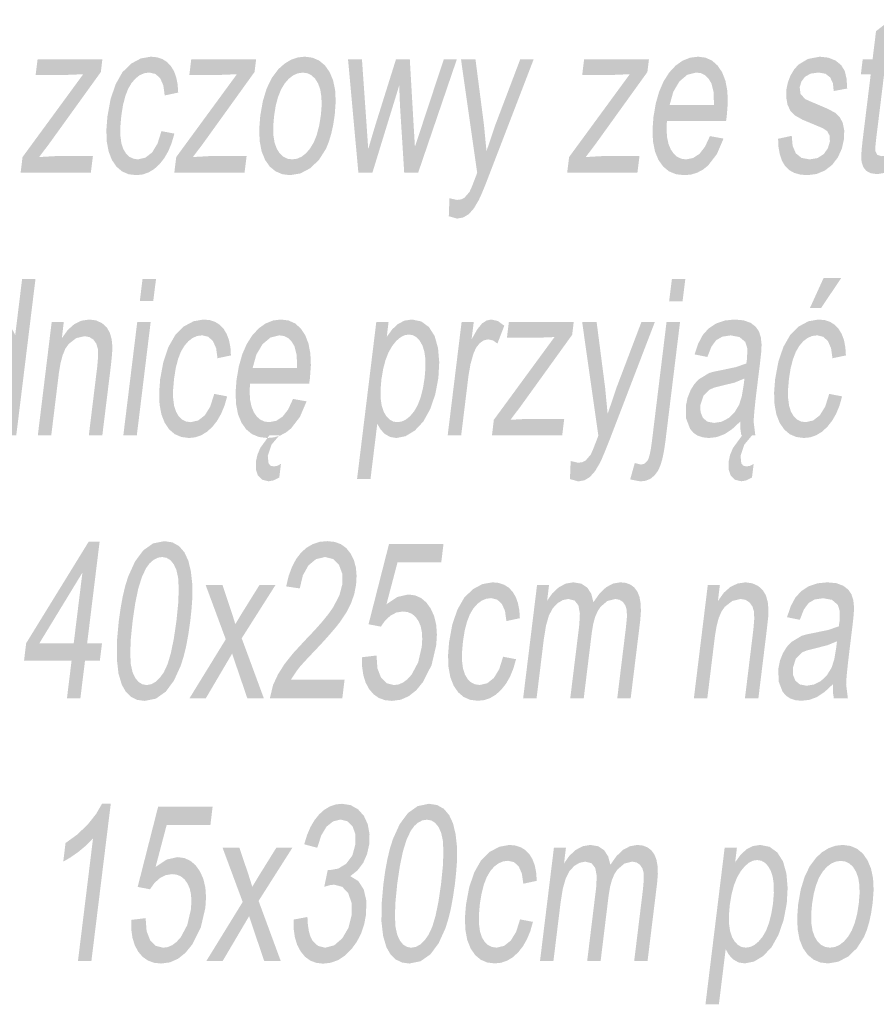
# Model space of a CAD drawing. Header units: millimetres. Extents: x 116 to 15750, y -6945 to 9999.
# Tile 83 of 150: x 7087 to 7226, y -1636 to -1476. Entities that reach past the tile are written whole.
import ezdxf

# ---------------------------------------------------------------- set-up
doc = ezdxf.new("R2010")
doc.units = ezdxf.units.MM
doc.layers.get('0').update_dxf_attribs({"color": 252})

msp = doc.modelspace()

# ---------------------------------------------------------------- hatches: boundary and pattern name
h = msp.add_hatch(color=7)
h.dxf.hatch_style = 2
h.paths.add_polyline_path([(7227.56, -1497.73), (7227.54, -1500.48), (7225.85, -1500.76), (7224.81, -1500.62), (7224.07, -1500.22), (7223.59, -1499.6), (7223.33, -1498.81), (7223.28, -1498.25), (7223.29, -1497.45), (7223.37, -1496.41), (7223.51, -1495.13), (7224.81, -1484.54), (7223.21, -1484.54), (7223.51, -1482.11), (7225.11, -1482.11), (7225.67, -1477.55), (7228.07, -1475.68), (7227.28, -1482.11), (7229.48, -1482.11), (7229.18, -1484.54), (7226.98, -1484.54), (7225.66, -1495.3), (7225.55, -1496.4), (7225.56, -1497.02), (7225.86, -1497.63), (7226.58, -1497.85)])
h = msp.add_hatch(color=7)
h.dxf.hatch_style = 2
h.paths.add_polyline_path([(7086.8, -1500.52), (7087.11, -1497.99), (7096.96, -1484.54), (7094.49, -1484.64), (7089.24, -1484.64), (7089.55, -1482.11), (7100.07, -1482.11), (7099.82, -1484.18), (7091.41, -1495.86), (7089.8, -1497.99), (7092.58, -1497.83), (7098.53, -1497.83), (7098.2, -1500.52)])
h = msp.add_hatch(color=7)
h.dxf.hatch_style = 2
h.paths.add_polyline_path([(7109.66, -1493.78), (7111.76, -1494.18), (7111.33, -1495.68), (7110.79, -1497), (7110.13, -1498.16), (7109.35, -1499.14), (7108.49, -1499.93), (7107.57, -1500.49), (7106.6, -1500.82), (7105.57, -1500.93), (7104.33, -1500.78), (7103.26, -1500.32), (7102.36, -1499.55), (7101.62, -1498.47), (7101.09, -1497.1), (7100.78, -1495.46), (7100.72, -1493.56), (7100.89, -1491.39), (7101.4, -1488.59), (7102.22, -1486.17), (7103.33, -1484.21), (7104.73, -1482.82), (7106.31, -1481.98), (7107.94, -1481.69), (7108.94, -1481.79), (7109.81, -1482.08), (7110.56, -1482.55), (7111.19, -1483.21), (7111.7, -1484.05), (7112.06, -1485.05), (7112.29, -1486.21), (7112.38, -1487.52), (7110.19, -1487.99), (7109.97, -1486.36), (7109.46, -1485.2), (7108.69, -1484.5), (7107.71, -1484.26), (7106.91, -1484.37), (7106.16, -1484.68), (7105.47, -1485.21), (7104.82, -1485.95), (7104.25, -1486.92), (7103.78, -1488.13), (7103.41, -1489.59), (7103.14, -1491.3), (7102.99, -1493.03), (7102.99, -1494.5), (7103.15, -1495.72), (7103.47, -1496.69), (7103.91, -1497.42), (7104.46, -1497.95), (7105.11, -1498.26), (7105.86, -1498.37), (7107.07, -1498.08), (7108.15, -1497.24), (7109.02, -1495.81)])
h = msp.add_hatch(color=7)
h.dxf.hatch_style = 2
h.paths.add_polyline_path([(7111.75, -1500.52), (7112.06, -1497.99), (7121.91, -1484.54), (7119.44, -1484.64), (7114.19, -1484.64), (7114.5, -1482.11), (7125.03, -1482.11), (7124.77, -1484.18), (7116.37, -1495.86), (7114.76, -1497.99), (7117.53, -1497.83), (7123.49, -1497.83), (7123.15, -1500.52)])
h = msp.add_hatch(color=7)
h.paths.add_polyline_path([(7125.7, -1491.31), (7126.12, -1488.92), (7126.74, -1486.87), (7127.58, -1485.14), (7128.62, -1483.74), (7129.61, -1482.85), (7130.65, -1482.21), (7131.76, -1481.82), (7132.93, -1481.69), (7134.17, -1481.85), (7135.26, -1482.32), (7136.19, -1483.09), (7136.96, -1484.18), (7137.53, -1485.54), (7137.86, -1487.14), (7137.95, -1488.98), (7137.8, -1491.06), (7137.55, -1492.74), (7137.22, -1494.23), (7136.83, -1495.53), (7136.37, -1496.65), (7135.23, -1498.45), (7133.81, -1499.81), (7132.22, -1500.65), (7130.56, -1500.93), (7129.29, -1500.78), (7128.19, -1500.31), (7127.25, -1499.54), (7126.49, -1498.46), (7125.93, -1497.08), (7125.61, -1495.43), (7125.53, -1493.51)])
h.paths.add_polyline_path([(7127.95, -1491.31), (7127.81, -1492.97), (7127.83, -1494.41), (7128.02, -1495.62), (7128.37, -1496.61), (7128.85, -1497.38), (7129.43, -1497.93), (7130.1, -1498.26), (7130.88, -1498.37), (7131.67, -1498.26), (7132.42, -1497.93), (7133.13, -1497.37), (7133.79, -1496.6), (7134.39, -1495.6), (7134.88, -1494.37), (7135.26, -1492.91), (7135.54, -1491.21), (7135.67, -1489.61), (7135.63, -1488.21), (7135.44, -1487.02), (7135.09, -1486.04), (7134.61, -1485.27), (7134.03, -1484.72), (7133.37, -1484.39), (7132.61, -1484.28), (7131.81, -1484.39), (7131.05, -1484.72), (7130.34, -1485.27), (7129.67, -1486.03), (7129.08, -1487.02), (7128.59, -1488.23), (7128.21, -1489.66)])
h = msp.add_hatch(color=7)
h.dxf.hatch_style = 2
h.paths.add_polyline_path([(7141.63, -1500.52), (7139.95, -1482.11), (7142.21, -1482.11), (7142.96, -1492.74), (7143.23, -1496.69), (7143.33, -1496.34), (7143.56, -1495.59), (7143.9, -1494.44), (7144.36, -1492.89), (7147.74, -1482.11), (7149.98, -1482.11), (7150.6, -1492.79), (7150.81, -1496.3), (7151.99, -1492.75), (7155.5, -1482.11), (7157.62, -1482.11), (7151.34, -1500.52), (7149.07, -1500.52), (7148.38, -1489.49), (7148.26, -1486.36), (7143.91, -1500.52)])
h = msp.add_hatch(color=7)
h.dxf.hatch_style = 2
h.paths.add_polyline_path([(7156.31, -1507.6), (7156.42, -1504.68), (7157.64, -1504.95), (7158.3, -1504.87), (7158.84, -1504.61), (7159.68, -1503.64), (7160.05, -1502.82), (7160.63, -1501.31), (7160.92, -1500.55), (7158.29, -1482.11), (7160.64, -1482.11), (7162.02, -1492.77), (7162.43, -1497.03), (7163.84, -1492.84), (7167.91, -1482.11), (7170.09, -1482.11), (7162.89, -1500.83), (7162.35, -1502.23), (7161.88, -1503.39), (7161.49, -1504.31), (7161.16, -1505), (7160.37, -1506.34), (7159.55, -1507.27), (7158.66, -1507.8), (7157.66, -1507.98)])
h = msp.add_hatch(color=7)
h.dxf.hatch_style = 2
h.paths.add_polyline_path([(7175.53, -1500.52), (7175.84, -1497.99), (7185.69, -1484.54), (7183.22, -1484.64), (7177.97, -1484.64), (7178.28, -1482.11), (7188.81, -1482.11), (7188.55, -1484.18), (7180.15, -1495.86), (7178.54, -1497.99), (7181.31, -1497.83), (7187.27, -1497.83), (7186.93, -1500.52)])
h = msp.add_hatch(color=7)
h.paths.add_polyline_path([(7198.71, -1494.59), (7200.91, -1494.99), (7199.84, -1497.5), (7198.4, -1499.37), (7197.54, -1500.06), (7196.61, -1500.54), (7195.6, -1500.84), (7194.52, -1500.93), (7193.2, -1500.78), (7192.06, -1500.31), (7191.11, -1499.53), (7190.34, -1498.44), (7189.78, -1497.08), (7189.46, -1495.46), (7189.38, -1493.59), (7189.54, -1491.47), (7189.91, -1489.28), (7190.47, -1487.35), (7191.19, -1485.68), (7192.1, -1484.26), (7193.14, -1483.14), (7194.26, -1482.34), (7195.47, -1481.86), (7196.77, -1481.69), (7197.98, -1481.85), (7199.04, -1482.32), (7199.93, -1483.11), (7200.68, -1484.21), (7201.22, -1485.59), (7201.53, -1487.23), (7201.61, -1489.13), (7201.44, -1491.28), (7201.33, -1492.11), (7191.72, -1492.11), (7191.66, -1493.54), (7191.75, -1494.79), (7191.98, -1495.86), (7192.35, -1496.76), (7192.84, -1497.46), (7193.41, -1497.97), (7194.09, -1498.27), (7194.85, -1498.37), (7195.99, -1498.14), (7197.01, -1497.47), (7197.91, -1496.3)])
h.paths.add_polyline_path([(7192.16, -1489.55), (7199.35, -1489.55), (7199.32, -1487.52), (7198.96, -1486.06), (7198.49, -1485.28), (7197.92, -1484.71), (7197.25, -1484.37), (7196.47, -1484.26), (7195.04, -1484.62), (7193.76, -1485.7), (7192.76, -1487.38)])
h = msp.add_hatch(color=7)
h.dxf.hatch_style = 2
h.paths.add_polyline_path([(7209.77, -1495.02), (7211.99, -1494.54), (7212.13, -1496.18), (7212.65, -1497.38), (7213.56, -1498.12), (7214.86, -1498.37), (7216.19, -1498.15), (7217.2, -1497.49), (7217.86, -1496.54), (7218.18, -1495.44), (7218.13, -1494.5), (7217.74, -1493.78), (7217.01, -1493.3), (7215.64, -1492.72), (7213.7, -1491.91), (7212.49, -1491.22), (7211.76, -1490.47), (7211.3, -1489.47), (7211.09, -1488.29), (7211.12, -1487), (7211.37, -1485.82), (7211.8, -1484.72), (7212.38, -1483.76), (7213.08, -1482.98), (7214.59, -1482.07), (7216.52, -1481.69), (7217.92, -1481.85), (7219.1, -1482.32), (7220.01, -1483.06), (7220.59, -1484.01), (7220.89, -1485.26), (7220.99, -1486.86), (7218.8, -1487.27), (7218.67, -1486.01), (7218.23, -1485.06), (7217.46, -1484.46), (7216.36, -1484.26), (7215.05, -1484.44), (7214.12, -1484.97), (7213.55, -1485.74), (7213.28, -1486.64), (7213.41, -1487.73), (7214.15, -1488.56), (7214.76, -1488.85), (7215.98, -1489.36), (7217.84, -1490.16), (7219.03, -1490.8), (7219.77, -1491.49), (7220.27, -1492.44), (7220.51, -1493.65), (7220.46, -1495.11), (7220.12, -1496.63), (7219.47, -1498.05), (7218.54, -1499.27), (7217.36, -1500.18), (7216.01, -1500.74), (7214.55, -1500.93), (7213.38, -1500.84), (7212.39, -1500.56), (7211.56, -1500.1), (7210.91, -1499.44), (7210.41, -1498.61), (7210.06, -1497.59), (7209.84, -1496.4)])
h = msp.add_hatch(color=7)
h.paths.add_polyline_path([(7084.06, -1543.19), (7084.35, -1540.87), (7083.52, -1542.07), (7082.59, -1542.92), (7081.55, -1543.44), (7080.41, -1543.61), (7078.97, -1543.3), (7077.73, -1542.4), (7076.76, -1540.94), (7076.14, -1539.01), (7075.9, -1536.67), (7076.05, -1534.01), (7076.53, -1531.38), (7077.3, -1529.01), (7078.35, -1527.03), (7079.66, -1525.57), (7081.13, -1524.67), (7082.68, -1524.37), (7083.76, -1524.55), (7084.67, -1525.08), (7085.39, -1525.88), (7085.92, -1526.9), (7087.04, -1517.79), (7089.21, -1517.79), (7086.09, -1543.19)])
h.paths.add_polyline_path([(7078.29, -1534.01), (7078.15, -1535.66), (7078.17, -1537.1), (7078.35, -1538.31), (7078.69, -1539.29), (7079.14, -1540.06), (7079.66, -1540.6), (7080.26, -1540.93), (7080.93, -1541.04), (7081.63, -1540.94), (7082.31, -1540.62), (7082.95, -1540.1), (7083.57, -1539.37), (7084.12, -1538.43), (7084.58, -1537.26), (7084.94, -1535.87), (7085.2, -1534.27), (7085.35, -1532.5), (7085.34, -1530.99), (7085.18, -1529.73), (7084.86, -1528.72), (7084.41, -1527.95), (7083.88, -1527.4), (7083.27, -1527.06), (7082.57, -1526.95), (7081.86, -1527.06), (7081.18, -1527.38), (7080.53, -1527.91), (7079.93, -1528.66), (7079.38, -1529.63), (7078.92, -1530.84), (7078.56, -1532.3)])
h = msp.add_hatch(color=7)
h.paths.add_polyline_path([(7106.15, -1521.37), (7106.59, -1517.79), (7108.78, -1517.79), (7108.33, -1521.37)])
h.paths.add_polyline_path([(7103.47, -1543.19), (7105.73, -1524.78), (7107.91, -1524.78), (7105.66, -1543.19)])
h = msp.add_hatch(color=7)
h.paths.add_polyline_path([(7192.08, -1521.41), (7192.53, -1517.79), (7194.71, -1517.79), (7194.26, -1521.41)])
h.paths.add_polyline_path([(7185.76, -1550.34), (7186.5, -1547.68), (7187.5, -1547.93), (7188.11, -1547.77), (7188.58, -1547.29), (7188.77, -1546.86), (7188.96, -1546.18), (7189.13, -1545.27), (7189.29, -1544.13), (7191.66, -1524.78), (7193.85, -1524.78), (7191.47, -1544.2), (7191.24, -1545.76), (7190.96, -1547.08), (7190.64, -1548.13), (7190.27, -1548.93), (7189.71, -1549.69), (7189.05, -1550.23), (7188.29, -1550.55), (7187.43, -1550.66)])
h = msp.add_hatch(color=7)
h.paths.add_polyline_path([(7218.07, -1536.45), (7220.16, -1536.85), (7219.74, -1538.35), (7219.19, -1539.68), (7218.53, -1540.83), (7217.75, -1541.81), (7216.89, -1542.6), (7215.97, -1543.16), (7215, -1543.5), (7213.97, -1543.61), (7212.73, -1543.45), (7211.66, -1542.99), (7210.76, -1542.22), (7210.02, -1541.14), (7209.49, -1539.77), (7209.19, -1538.14), (7209.12, -1536.23), (7209.29, -1534.06), (7209.81, -1531.26), (7210.62, -1528.84), (7211.73, -1526.89), (7213.14, -1525.49), (7214.71, -1524.65), (7216.35, -1524.37), (7217.34, -1524.47), (7218.21, -1524.75), (7218.96, -1525.23), (7219.6, -1525.89), (7220.1, -1526.73), (7220.47, -1527.72), (7220.69, -1528.88), (7220.78, -1530.2), (7218.6, -1530.66), (7218.37, -1529.04), (7217.86, -1527.87), (7217.1, -1527.17), (7216.12, -1526.94), (7215.32, -1527.04), (7214.57, -1527.36), (7213.87, -1527.89), (7213.23, -1528.63), (7212.66, -1529.59), (7212.19, -1530.81), (7211.81, -1532.27), (7211.54, -1533.97), (7211.39, -1535.7), (7211.4, -1537.17), (7211.56, -1538.39), (7211.87, -1539.36), (7212.32, -1540.1), (7212.86, -1540.62), (7213.51, -1540.94), (7214.26, -1541.04), (7215.48, -1540.76), (7216.55, -1539.92), (7217.43, -1538.49)])
h.paths.add_polyline_path([(7214.94, -1522.5), (7217.15, -1517.65), (7220.01, -1517.65), (7216.75, -1522.5)])
h = msp.add_hatch(color=7)
h.dxf.hatch_style = 2
h.paths.add_polyline_path([(7089.59, -1543.19), (7091.84, -1524.78), (7093.8, -1524.78), (7093.49, -1527.41), (7094.44, -1526.08), (7095.5, -1525.13), (7096.68, -1524.56), (7097.96, -1524.37), (7099.06, -1524.52), (7100.03, -1524.97), (7100.79, -1525.66), (7101.29, -1526.54), (7101.58, -1527.6), (7101.7, -1528.84), (7101.64, -1530.03), (7101.45, -1531.88), (7100.06, -1543.19), (7097.87, -1543.19), (7099.24, -1531.99), (7099.38, -1530.33), (7099.34, -1529.15), (7099.09, -1528.3), (7098.62, -1527.64), (7097.97, -1527.22), (7097.17, -1527.08), (7095.83, -1527.39), (7094.6, -1528.34), (7094.06, -1529.11), (7093.62, -1530.17), (7093.26, -1531.52), (7093, -1533.14), (7091.77, -1543.19)])
h = msp.add_hatch(color=7)
h.dxf.hatch_style = 2
h.paths.add_polyline_path([(7118.23, -1536.45), (7120.33, -1536.85), (7119.9, -1538.35), (7119.35, -1539.68), (7118.69, -1540.83), (7117.92, -1541.81), (7117.05, -1542.6), (7116.14, -1543.16), (7115.16, -1543.5), (7114.14, -1543.61), (7112.9, -1543.45), (7111.83, -1542.99), (7110.92, -1542.22), (7110.19, -1541.14), (7109.65, -1539.77), (7109.35, -1538.14), (7109.29, -1536.23), (7109.45, -1534.06), (7109.97, -1531.26), (7110.79, -1528.84), (7111.9, -1526.89), (7113.3, -1525.49), (7114.88, -1524.65), (7116.51, -1524.37), (7117.5, -1524.47), (7118.37, -1524.75), (7119.13, -1525.23), (7119.76, -1525.89), (7120.26, -1526.73), (7120.63, -1527.72), (7120.86, -1528.88), (7120.94, -1530.2), (7118.76, -1530.66), (7118.54, -1529.04), (7118.02, -1527.87), (7117.26, -1527.17), (7116.28, -1526.94), (7115.48, -1527.04), (7114.73, -1527.36), (7114.04, -1527.89), (7113.39, -1528.63), (7112.82, -1529.59), (7112.35, -1530.81), (7111.98, -1532.27), (7111.71, -1533.97), (7111.56, -1535.7), (7111.56, -1537.17), (7111.72, -1538.39), (7112.04, -1539.36), (7112.48, -1540.1), (7113.03, -1540.62), (7113.68, -1540.94), (7114.43, -1541.04), (7115.64, -1540.76), (7116.71, -1539.92), (7117.59, -1538.49)])
h = msp.add_hatch(color=7)
h.paths.add_polyline_path([(7131.02, -1537.27), (7133.22, -1537.66), (7132.15, -1540.17), (7130.71, -1542.05), (7129.85, -1542.73), (7128.92, -1543.22), (7127.92, -1543.51), (7126.83, -1543.61), (7125.51, -1543.45), (7124.37, -1542.99), (7123.42, -1542.21), (7122.65, -1541.12), (7122.09, -1539.75), (7121.78, -1538.13), (7121.69, -1536.26), (7121.85, -1534.15), (7122.23, -1531.96), (7122.78, -1530.02), (7123.51, -1528.35), (7124.41, -1526.94), (7125.45, -1525.81), (7126.57, -1525.01), (7127.78, -1524.53), (7129.08, -1524.37), (7130.29, -1524.53), (7131.35, -1525), (7132.25, -1525.79), (7132.99, -1526.89), (7133.53, -1528.27), (7133.84, -1529.91), (7133.92, -1531.8), (7133.76, -1533.95), (7133.64, -1534.79), (7124.03, -1534.79), (7123.98, -1536.22), (7124.06, -1537.47), (7124.29, -1538.54), (7124.66, -1539.43), (7125.15, -1540.14), (7125.73, -1540.64), (7126.4, -1540.94), (7127.16, -1541.04), (7128.3, -1540.82), (7129.32, -1540.15), (7130.23, -1538.98)])
h.paths.add_polyline_path([(7124.47, -1532.22), (7131.66, -1532.22), (7131.63, -1530.19), (7131.27, -1528.74), (7130.8, -1527.95), (7130.23, -1527.39), (7129.56, -1527.05), (7128.78, -1526.94), (7127.35, -1527.3), (7126.07, -1528.38), (7125.07, -1530.06)])
h.paths.add_polyline_path([(7128.79, -1543.19), (7127.53, -1544.69), (7126.92, -1546.5), (7127.05, -1547.73), (7127.37, -1548.11), (7127.9, -1548.23), (7128.48, -1548.12), (7129.06, -1547.82), (7128.79, -1550.04), (7127.88, -1550.49), (7127.06, -1550.64), (7126.01, -1550.39), (7125.32, -1549.7), (7124.99, -1548.69), (7124.99, -1547.46), (7125.24, -1546.34), (7125.7, -1545.23), (7127.18, -1543.19)])
h = msp.add_hatch(color=7)
h.paths.add_polyline_path([(7141.42, -1550.25), (7144.54, -1524.78), (7146.53, -1524.78), (7146.24, -1527.18), (7147.14, -1525.95), (7148.08, -1525.08), (7149.13, -1524.55), (7150.33, -1524.37), (7151.84, -1524.68), (7153.08, -1525.59), (7154.01, -1527.05), (7154.56, -1529.01), (7154.76, -1531.32), (7154.62, -1533.85), (7154.11, -1536.54), (7153.28, -1538.94), (7152.17, -1540.94), (7150.8, -1542.4), (7149.3, -1543.31), (7147.8, -1543.61), (7146.78, -1543.44), (7145.92, -1542.95), (7145.22, -1542.21), (7144.7, -1541.29), (7143.6, -1550.25)])
h.paths.add_polyline_path([(7145.37, -1534.09), (7145.23, -1535.76), (7145.25, -1537.18), (7145.42, -1538.38), (7145.74, -1539.34), (7146.18, -1540.09), (7146.7, -1540.62), (7147.29, -1540.94), (7147.97, -1541.04), (7148.68, -1540.93), (7149.37, -1540.6), (7150.04, -1540.05), (7150.68, -1539.28), (7151.26, -1538.28), (7151.73, -1537.04), (7152.11, -1535.56), (7152.39, -1533.83), (7152.52, -1532.18), (7152.51, -1530.76), (7152.34, -1529.55), (7152.02, -1528.57), (7151.58, -1527.8), (7151.07, -1527.25), (7150.48, -1526.92), (7149.81, -1526.81), (7149.12, -1526.93), (7148.44, -1527.28), (7147.77, -1527.86), (7147.12, -1528.68), (7146.52, -1529.72), (7146.03, -1530.97), (7145.65, -1532.43)])
h = msp.add_hatch(color=7)
h.dxf.hatch_style = 2
h.paths.add_polyline_path([(7156.13, -1543.19), (7158.39, -1524.78), (7160.36, -1524.78), (7160.01, -1527.58), (7160.94, -1525.95), (7161.72, -1525), (7162.45, -1524.53), (7163.2, -1524.37), (7164.28, -1524.62), (7165.32, -1525.38), (7164.21, -1528.27), (7163.47, -1527.76), (7162.69, -1527.6), (7162, -1527.75), (7161.33, -1528.21), (7160.75, -1528.94), (7160.31, -1529.92), (7159.82, -1531.66), (7159.5, -1533.56), (7158.32, -1543.19)])
h = msp.add_hatch(color=7)
h.dxf.hatch_style = 2
h.paths.add_polyline_path([(7163.32, -1543.19), (7163.62, -1540.66), (7173.47, -1527.22), (7171, -1527.32), (7165.75, -1527.32), (7166.06, -1524.78), (7176.59, -1524.78), (7176.34, -1526.85), (7167.93, -1538.53), (7166.32, -1540.66), (7169.09, -1540.5), (7175.05, -1540.5), (7174.72, -1543.19)])
h = msp.add_hatch(color=7)
h.dxf.hatch_style = 2
h.paths.add_polyline_path([(7175.98, -1550.28), (7176.1, -1547.35), (7177.31, -1547.63), (7177.97, -1547.54), (7178.52, -1547.28), (7179.35, -1546.31), (7179.72, -1545.49), (7180.3, -1543.99), (7180.59, -1543.23), (7177.96, -1524.78), (7180.31, -1524.78), (7181.69, -1535.45), (7182.1, -1539.71), (7183.51, -1535.51), (7187.58, -1524.78), (7189.76, -1524.78), (7182.57, -1543.51), (7182.02, -1544.9), (7181.55, -1546.06), (7181.16, -1546.99), (7180.83, -1547.68), (7180.04, -1549.02), (7179.22, -1549.94), (7178.33, -1550.48), (7177.33, -1550.66)])
h = msp.add_hatch(color=7)
h.paths.add_polyline_path([(7203.65, -1540.92), (7202.3, -1542.18), (7201.05, -1543), (7199.83, -1543.46), (7198.57, -1543.61), (7197.58, -1543.51), (7196.74, -1543.24), (7196.04, -1542.78), (7195.49, -1542.13), (7194.84, -1540.44), (7194.81, -1538.34), (7195.08, -1537.05), (7195.55, -1535.87), (7196.17, -1534.86), (7196.9, -1534.08), (7198.59, -1533.05), (7199.43, -1532.82), (7200.59, -1532.59), (7202.95, -1532.09), (7204.61, -1531.51), (7204.69, -1530.99), (7204.73, -1530.69), (7204.78, -1529.07), (7204.45, -1528.01), (7203.5, -1527.22), (7202.08, -1526.95), (7200.72, -1527.15), (7199.71, -1527.73), (7198.94, -1528.79), (7198.29, -1530.45), (7196.21, -1530.04), (7196.81, -1528.27), (7197.55, -1526.87), (7198.5, -1525.81), (7199.71, -1525.02), (7201.14, -1524.53), (7202.72, -1524.37), (7204.2, -1524.51), (7205.33, -1524.92), (7206.14, -1525.55), (7206.67, -1526.32), (7206.97, -1527.27), (7207.09, -1528.44), (7207.04, -1529.57), (7206.85, -1531.32), (7206.34, -1535.48), (7206.1, -1537.46), (7205.94, -1539.03), (7205.84, -1540.21), (7205.8, -1540.99), (7206.08, -1543.19), (7203.8, -1543.19), (7203.65, -1542.14)])
h.paths.add_polyline_path([(7204.31, -1533.95), (7202.75, -1534.6), (7200.61, -1535.13), (7199.42, -1535.43), (7198.63, -1535.76), (7197.64, -1536.77), (7197.15, -1538.25), (7197.18, -1539.4), (7197.56, -1540.34), (7198.29, -1540.96), (7199.39, -1541.16), (7200.61, -1540.97), (7201.74, -1540.37), (7202.7, -1539.44), (7203.44, -1538.22), (7203.86, -1536.91), (7204.17, -1535.1)])
h.paths.add_polyline_path([(7205.53, -1543.19), (7204.28, -1544.69), (7203.67, -1546.5), (7203.8, -1547.73), (7204.12, -1548.11), (7204.65, -1548.23), (7205.24, -1548.12), (7205.81, -1547.82), (7205.53, -1550.04), (7204.62, -1550.49), (7203.81, -1550.64), (7202.76, -1550.39), (7202.07, -1549.7), (7201.74, -1548.69), (7201.74, -1547.46), (7201.98, -1546.34), (7202.45, -1545.23), (7203.94, -1543.19)])
h = msp.add_hatch(color=7)
h.paths.add_polyline_path([(7094.32, -1585.87), (7095.07, -1579.78), (7087.35, -1579.78), (7087.7, -1576.93), (7097.84, -1560.46), (7099.62, -1560.46), (7097.6, -1576.93), (7100.01, -1576.93), (7099.66, -1579.78), (7097.25, -1579.78), (7096.5, -1585.87)])
h.paths.add_polyline_path([(7095.42, -1576.93), (7096.83, -1565.47), (7089.85, -1576.93)])
h = msp.add_hatch(color=7)
h.paths.add_polyline_path([(7102.73, -1573.34), (7103.04, -1571.19), (7103.39, -1569.27), (7103.8, -1567.57), (7104.27, -1566.09), (7105.38, -1563.65), (7106.72, -1561.85), (7108.3, -1560.73), (7110.12, -1560.36), (7111.44, -1560.56), (7112.54, -1561.18), (7113.4, -1562.19), (7114.03, -1563.56), (7114.44, -1565.28), (7114.67, -1567.34), (7114.69, -1568.55), (7114.65, -1569.95), (7114.53, -1571.55), (7114.34, -1573.34), (7114.03, -1575.46), (7113.68, -1577.38), (7113.27, -1579.08), (7112.8, -1580.56), (7111.7, -1582.99), (7110.36, -1584.8), (7108.77, -1585.93), (7106.94, -1586.3), (7105.74, -1586.14), (7104.72, -1585.64), (7103.88, -1584.82), (7103.22, -1583.67), (7102.68, -1581.83), (7102.42, -1579.5), (7102.43, -1576.67)])
h.paths.add_polyline_path([(7104.98, -1573.34), (7104.69, -1576.2), (7104.59, -1578.55), (7104.69, -1580.37), (7104.98, -1581.67), (7105.41, -1582.57), (7105.94, -1583.22), (7106.55, -1583.6), (7107.26, -1583.73), (7107.99, -1583.6), (7108.7, -1583.22), (7109.38, -1582.57), (7110.04, -1581.66), (7110.65, -1580.36), (7111.19, -1578.54), (7111.67, -1576.2), (7112.09, -1573.34), (7112.38, -1570.46), (7112.47, -1568.12), (7112.37, -1566.3), (7112.08, -1565), (7111.65, -1564.1), (7111.12, -1563.45), (7110.5, -1563.07), (7109.79, -1562.94), (7109.06, -1563.05), (7108.38, -1563.4), (7107.74, -1563.96), (7107.16, -1564.76), (7106.49, -1566.17), (7105.9, -1568.06), (7105.4, -1570.46)])
h = msp.add_hatch(color=7)
h.dxf.hatch_style = 2
h.paths.add_polyline_path([(7139.39, -1582.87), (7139.02, -1585.87), (7127.26, -1585.87), (7127.79, -1583.7), (7128.58, -1582), (7129.64, -1580.32), (7131.07, -1578.53), (7132.97, -1576.47), (7134.5, -1574.86), (7135.77, -1573.43), (7136.78, -1572.18), (7137.54, -1571.1), (7138.55, -1569.16), (7139.03, -1567.34), (7139.01, -1565.64), (7138.49, -1564.22), (7137.53, -1563.26), (7136.22, -1562.94), (7134.76, -1563.28), (7133.53, -1564.29), (7132.62, -1565.91), (7132.11, -1568.04), (7129.91, -1567.71), (7130.31, -1566.02), (7130.85, -1564.55), (7131.51, -1563.29), (7132.31, -1562.24), (7133.23, -1561.42), (7134.25, -1560.83), (7135.37, -1560.47), (7136.59, -1560.36), (7137.78, -1560.48), (7138.81, -1560.86), (7139.68, -1561.5), (7140.38, -1562.38), (7140.91, -1563.46), (7141.23, -1564.66), (7141.34, -1565.97), (7141.26, -1567.41), (7140.97, -1568.92), (7140.46, -1570.41), (7139.69, -1571.92), (7138.63, -1573.51), (7137.93, -1574.4), (7137.04, -1575.44), (7135.97, -1576.64), (7134.72, -1577.98), (7133.68, -1579.07), (7132.85, -1579.96), (7132.22, -1580.66), (7131.8, -1581.18), (7130.66, -1582.87)])
h = msp.add_hatch(color=7)
h.dxf.hatch_style = 2
h.paths.add_polyline_path([(7142.24, -1579.21), (7144.57, -1578.93), (7144.73, -1581.03), (7145.31, -1582.53), (7146.22, -1583.43), (7147.4, -1583.73), (7148.16, -1583.63), (7148.9, -1583.31), (7149.6, -1582.78), (7150.27, -1582.04), (7151.33, -1580.06), (7151.92, -1577.53), (7152, -1576.27), (7151.94, -1575.14), (7151.74, -1574.16), (7151.38, -1573.32), (7150.9, -1572.65), (7150.32, -1572.16), (7149.63, -1571.88), (7148.83, -1571.78), (7147.8, -1571.95), (7146.84, -1572.46), (7145.98, -1573.25), (7145.28, -1574.24), (7143.28, -1573.86), (7146.61, -1560.8), (7155.45, -1560.8), (7155.09, -1563.79), (7147.99, -1563.79), (7146.19, -1570.61), (7147.97, -1569.42), (7149.74, -1569.02), (7150.84, -1569.17), (7151.82, -1569.6), (7152.67, -1570.32), (7153.39, -1571.33), (7153.94, -1572.56), (7154.27, -1573.96), (7154.38, -1575.53), (7154.27, -1577.25), (7153.52, -1580.47), (7152.13, -1583.22), (7151.03, -1584.57), (7149.82, -1585.53), (7148.51, -1586.11), (7147.08, -1586.3), (7145.94, -1586.18), (7144.94, -1585.82), (7144.08, -1585.21), (7143.36, -1584.36), (7142.8, -1583.31), (7142.43, -1582.1), (7142.24, -1580.74)])
h = msp.add_hatch(color=7)
h.dxf.hatch_style = 2
h.paths.add_polyline_path([(7114.22, -1585.87), (7120.1, -1576.3), (7116.83, -1567.46), (7119.56, -1567.46), (7121.01, -1571.78), (7121.37, -1572.91), (7121.65, -1573.84), (7122.88, -1571.81), (7125.59, -1567.46), (7128.19, -1567.46), (7122.69, -1576.13), (7126.28, -1585.87), (7123.6, -1585.87), (7121.65, -1580.15), (7121.14, -1578.61), (7116.87, -1585.87)])
h = msp.add_hatch(color=7)
h.dxf.hatch_style = 2
h.paths.add_polyline_path([(7165.13, -1579.13), (7167.23, -1579.53), (7166.8, -1581.03), (7166.26, -1582.35), (7165.6, -1583.51), (7164.82, -1584.49), (7163.96, -1585.28), (7163.04, -1585.84), (7162.07, -1586.17), (7161.04, -1586.28), (7159.8, -1586.13), (7158.73, -1585.67), (7157.83, -1584.9), (7157.09, -1583.82), (7156.56, -1582.45), (7156.26, -1580.81), (7156.19, -1578.91), (7156.36, -1576.74), (7156.87, -1573.94), (7157.69, -1571.52), (7158.8, -1569.56), (7160.21, -1568.17), (7161.78, -1567.33), (7163.42, -1567.05), (7164.41, -1567.14), (7165.28, -1567.43), (7166.03, -1567.9), (7166.66, -1568.56), (7167.17, -1569.4), (7167.53, -1570.4), (7167.76, -1571.56), (7167.85, -1572.87), (7165.66, -1573.34), (7165.44, -1571.71), (7164.93, -1570.55), (7164.16, -1569.85), (7163.19, -1569.61), (7162.38, -1569.72), (7161.64, -1570.03), (7160.94, -1570.56), (7160.29, -1571.3), (7159.72, -1572.27), (7159.25, -1573.48), (7158.88, -1574.94), (7158.61, -1576.65), (7158.46, -1578.38), (7158.46, -1579.85), (7158.62, -1581.07), (7158.94, -1582.04), (7159.38, -1582.77), (7159.93, -1583.3), (7160.58, -1583.61), (7161.33, -1583.72), (7162.55, -1583.44), (7163.62, -1582.59), (7164.49, -1581.16)])
h = msp.add_hatch(color=7)
h.dxf.hatch_style = 2
h.paths.add_polyline_path([(7168.38, -1585.87), (7170.64, -1567.46), (7172.59, -1567.46), (7172.27, -1570.04), (7173.12, -1568.83), (7174.15, -1567.87), (7175.3, -1567.25), (7176.55, -1567.05), (7177.82, -1567.26), (7178.79, -1567.9), (7179.44, -1568.91), (7179.79, -1570.27), (7180.79, -1568.86), (7181.85, -1567.85), (7182.97, -1567.25), (7184.17, -1567.05), (7185.06, -1567.14), (7185.82, -1567.43), (7186.44, -1567.9), (7186.93, -1568.56), (7187.27, -1569.43), (7187.46, -1570.49), (7187.5, -1571.76), (7187.39, -1573.24), (7185.84, -1585.87), (7183.66, -1585.87), (7185.08, -1574.27), (7185.23, -1572.66), (7185.2, -1571.58), (7185, -1570.84), (7184.6, -1570.25), (7184.03, -1569.88), (7183.35, -1569.75), (7182.06, -1570.07), (7180.93, -1571.04), (7180.45, -1571.79), (7180.05, -1572.72), (7179.75, -1573.85), (7179.53, -1575.17), (7178.22, -1585.87), (7176.03, -1585.87), (7177.5, -1573.91), (7177.59, -1572.09), (7177.35, -1570.79), (7176.74, -1570.01), (7175.73, -1569.75), (7174.82, -1569.93), (7173.94, -1570.45), (7173.16, -1571.3), (7172.55, -1572.47), (7172.09, -1574.1), (7171.73, -1576.32), (7170.56, -1585.87)])
h = msp.add_hatch(color=7)
h.dxf.hatch_style = 2
h.paths.add_polyline_path([(7196.1, -1585.87), (7198.36, -1567.46), (7200.32, -1567.46), (7200, -1570.08), (7200.95, -1568.75), (7202.02, -1567.8), (7203.19, -1567.24), (7204.48, -1567.05), (7205.57, -1567.2), (7206.54, -1567.64), (7207.31, -1568.34), (7207.81, -1569.21), (7208.1, -1570.28), (7208.21, -1571.52), (7208.16, -1572.71), (7207.96, -1574.55), (7206.57, -1585.87), (7204.39, -1585.87), (7205.76, -1574.67), (7205.9, -1573.01), (7205.86, -1571.82), (7205.61, -1570.98), (7205.14, -1570.32), (7204.48, -1569.89), (7203.68, -1569.75), (7202.34, -1570.07), (7201.12, -1571.02), (7200.58, -1571.79), (7200.13, -1572.85), (7199.78, -1574.19), (7199.51, -1575.82), (7198.28, -1585.87)])
h = msp.add_hatch(color=7)
h.paths.add_polyline_path([(7218.66, -1583.6), (7217.31, -1584.86), (7216.07, -1585.68), (7214.85, -1586.13), (7213.58, -1586.28), (7212.6, -1586.19), (7211.75, -1585.91), (7211.05, -1585.45), (7210.5, -1584.8), (7209.85, -1583.12), (7209.82, -1581.02), (7210.09, -1579.72), (7210.56, -1578.55), (7211.18, -1577.54), (7211.91, -1576.75), (7213.61, -1575.73), (7214.44, -1575.49), (7215.6, -1575.26), (7217.96, -1574.77), (7219.63, -1574.19), (7219.7, -1573.66), (7219.75, -1573.37), (7219.79, -1571.75), (7219.46, -1570.69), (7218.51, -1569.89), (7217.1, -1569.63), (7215.73, -1569.82), (7214.73, -1570.4), (7213.95, -1571.47), (7213.3, -1573.13), (7211.22, -1572.71), (7211.82, -1570.94), (7212.56, -1569.55), (7213.51, -1568.49), (7214.73, -1567.69), (7216.15, -1567.21), (7217.73, -1567.05), (7219.21, -1567.18), (7220.35, -1567.6), (7221.16, -1568.23), (7221.68, -1568.99), (7221.98, -1569.95), (7222.1, -1571.12), (7222.05, -1572.24), (7221.86, -1574), (7221.35, -1578.15), (7221.12, -1580.13), (7220.95, -1581.71), (7220.85, -1582.88), (7220.82, -1583.66), (7221.1, -1585.87), (7218.82, -1585.87), (7218.66, -1584.82)])
h.paths.add_polyline_path([(7219.33, -1576.63), (7217.76, -1577.27), (7215.62, -1577.81), (7214.43, -1578.11), (7213.64, -1578.43), (7212.65, -1579.45), (7212.17, -1580.93), (7212.19, -1582.07), (7212.57, -1583.01), (7213.3, -1583.63), (7214.4, -1583.84), (7215.62, -1583.64), (7216.75, -1583.05), (7217.71, -1582.12), (7218.46, -1580.89), (7218.88, -1579.59), (7219.19, -1577.77)])
h = msp.add_hatch(color=7)
h.dxf.hatch_style = 2
h.paths.add_polyline_path([(7098.29, -1628.52), (7096.11, -1628.52), (7098.55, -1608.64), (7097.51, -1609.71), (7096.22, -1610.79), (7094.88, -1611.73), (7093.72, -1612.4), (7094.09, -1609.38), (7095.97, -1608.02), (7097.66, -1606.41), (7099.04, -1604.68), (7100.01, -1603.01), (7101.43, -1603.01)])
h = msp.add_hatch(color=7)
h.dxf.hatch_style = 2
h.paths.add_polyline_path([(7104.76, -1621.86), (7107.09, -1621.58), (7107.25, -1623.68), (7107.83, -1625.18), (7108.74, -1626.08), (7109.92, -1626.38), (7110.69, -1626.28), (7111.42, -1625.96), (7112.12, -1625.43), (7112.79, -1624.69), (7113.85, -1622.71), (7114.44, -1620.18), (7114.52, -1618.92), (7114.47, -1617.79), (7114.26, -1616.81), (7113.9, -1615.97), (7113.42, -1615.3), (7112.84, -1614.81), (7112.15, -1614.52), (7111.35, -1614.43), (7110.32, -1614.6), (7109.36, -1615.11), (7108.5, -1615.9), (7107.8, -1616.89), (7105.8, -1616.51), (7109.13, -1603.45), (7117.97, -1603.45), (7117.61, -1606.44), (7110.51, -1606.44), (7108.71, -1613.26), (7110.5, -1612.07), (7112.26, -1611.67), (7113.36, -1611.82), (7114.34, -1612.25), (7115.19, -1612.97), (7115.91, -1613.98), (7116.46, -1615.21), (7116.79, -1616.61), (7116.9, -1618.18), (7116.79, -1619.9), (7116.04, -1623.12), (7114.65, -1625.87), (7113.55, -1627.22), (7112.34, -1628.18), (7111.03, -1628.76), (7109.6, -1628.95), (7108.46, -1628.83), (7107.46, -1628.46), (7106.6, -1627.86), (7105.88, -1627.01), (7105.32, -1625.96), (7104.95, -1624.75), (7104.76, -1623.39)])
h = msp.add_hatch(color=7)
h.dxf.hatch_style = 2
h.paths.add_polyline_path([(7131.12, -1621.81), (7133.36, -1621.39), (7133.43, -1622.63), (7133.59, -1623.68), (7133.83, -1624.54), (7134.17, -1625.22), (7135.07, -1626.09), (7136.23, -1626.38), (7137.7, -1626), (7139.02, -1624.86), (7140.02, -1623.15), (7140.54, -1621.08), (7140.53, -1619.12), (7139.99, -1617.54), (7139.01, -1616.49), (7137.67, -1616.14), (7136.96, -1616.23), (7136.09, -1616.49), (7136.66, -1613.75), (7137.01, -1613.78), (7138.37, -1613.53), (7139.65, -1612.75), (7140.65, -1611.42), (7141.16, -1609.54), (7141.15, -1607.97), (7140.7, -1606.7), (7139.87, -1605.85), (7138.74, -1605.57), (7137.53, -1605.86), (7136.47, -1606.71), (7135.6, -1608.15), (7134.96, -1610.15), (7132.84, -1609.59), (7133.29, -1608.11), (7133.84, -1606.81), (7134.5, -1605.68), (7135.26, -1604.73), (7136.1, -1603.98), (7137.01, -1603.44), (7137.98, -1603.11), (7139, -1603.01), (7140.37, -1603.23), (7141.57, -1603.9), (7142.52, -1604.96), (7143.15, -1606.33), (7143.44, -1607.93), (7143.39, -1609.61), (7143.04, -1611.18), (7142.41, -1612.61), (7141.49, -1613.82), (7140.32, -1614.76), (7141.62, -1615.56), (7142.5, -1616.92), (7142.93, -1618.76), (7142.87, -1621.01), (7142.57, -1622.61), (7142.07, -1624.09), (7141.37, -1625.43), (7140.48, -1626.65), (7139.45, -1627.67), (7138.34, -1628.39), (7137.16, -1628.82), (7135.9, -1628.97), (7134.8, -1628.84), (7133.82, -1628.47), (7132.97, -1627.85), (7132.26, -1626.98), (7131.69, -1625.91), (7131.32, -1624.69), (7131.13, -1623.33)])
h = msp.add_hatch(color=7)
h.paths.add_polyline_path([(7145.7, -1615.99), (7146, -1613.84), (7146.36, -1611.92), (7146.77, -1610.22), (7147.24, -1608.74), (7148.35, -1606.3), (7149.69, -1604.5), (7151.27, -1603.38), (7153.09, -1603.01), (7154.41, -1603.21), (7155.51, -1603.83), (7156.37, -1604.84), (7157, -1606.2), (7157.41, -1607.93), (7157.64, -1609.99), (7157.66, -1611.2), (7157.62, -1612.6), (7157.5, -1614.2), (7157.31, -1615.99), (7157, -1618.11), (7156.65, -1620.03), (7156.23, -1621.72), (7155.77, -1623.21), (7154.67, -1625.64), (7153.33, -1627.45), (7151.74, -1628.57), (7149.91, -1628.95), (7148.71, -1628.78), (7147.69, -1628.29), (7146.85, -1627.47), (7146.19, -1626.32), (7145.65, -1624.48), (7145.38, -1622.15), (7145.4, -1619.32)])
h.paths.add_polyline_path([(7147.94, -1615.99), (7147.66, -1618.85), (7147.56, -1621.2), (7147.66, -1623.02), (7147.95, -1624.32), (7148.38, -1625.22), (7148.9, -1625.87), (7149.52, -1626.25), (7150.22, -1626.38), (7150.96, -1626.25), (7151.67, -1625.86), (7152.35, -1625.22), (7153.01, -1624.3), (7153.62, -1623.01), (7154.16, -1621.19), (7154.64, -1618.85), (7155.06, -1615.99), (7155.35, -1613.11), (7155.44, -1610.77), (7155.34, -1608.95), (7155.05, -1607.65), (7154.62, -1606.75), (7154.09, -1606.1), (7153.47, -1605.72), (7152.76, -1605.59), (7152.03, -1605.7), (7151.34, -1606.05), (7150.71, -1606.61), (7150.13, -1607.41), (7149.46, -1608.82), (7148.87, -1610.71), (7148.37, -1613.1)])
h = msp.add_hatch(color=7)
h.dxf.hatch_style = 2
h.paths.add_polyline_path([(7167.88, -1621.78), (7169.97, -1622.18), (7169.55, -1623.68), (7169, -1625), (7168.34, -1626.16), (7167.57, -1627.14), (7166.7, -1627.93), (7165.78, -1628.49), (7164.81, -1628.82), (7163.78, -1628.93), (7162.55, -1628.78), (7161.47, -1628.32), (7160.57, -1627.55), (7159.84, -1626.47), (7159.3, -1625.1), (7159, -1623.46), (7158.93, -1621.56), (7159.1, -1619.39), (7159.62, -1616.59), (7160.43, -1614.17), (7161.54, -1612.21), (7162.95, -1610.82), (7164.53, -1609.98), (7166.16, -1609.69), (7167.15, -1609.79), (7168.02, -1610.08), (7168.77, -1610.55), (7169.41, -1611.21), (7169.91, -1612.05), (7170.28, -1613.05), (7170.5, -1614.21), (7170.59, -1615.52), (7168.41, -1615.99), (7168.18, -1614.36), (7167.67, -1613.2), (7166.91, -1612.49), (7165.93, -1612.26), (7165.13, -1612.37), (7164.38, -1612.68), (7163.68, -1613.21), (7163.04, -1613.95), (7162.47, -1614.92), (7162, -1616.13), (7161.63, -1617.59), (7161.35, -1619.3), (7161.2, -1621.03), (7161.21, -1622.5), (7161.37, -1623.72), (7161.68, -1624.69), (7162.13, -1625.42), (7162.68, -1625.95), (7163.32, -1626.26), (7164.08, -1626.37), (7165.29, -1626.08), (7166.36, -1625.24), (7167.24, -1623.81)])
h = msp.add_hatch(color=7)
h.dxf.hatch_style = 2
h.paths.add_polyline_path([(7171.12, -1628.52), (7173.38, -1610.11), (7175.33, -1610.11), (7175.02, -1612.69), (7175.87, -1611.47), (7176.89, -1610.52), (7178.05, -1609.9), (7179.29, -1609.69), (7180.57, -1609.91), (7181.53, -1610.55), (7182.19, -1611.56), (7182.54, -1612.92), (7183.53, -1611.51), (7184.59, -1610.5), (7185.72, -1609.9), (7186.91, -1609.69), (7187.8, -1609.79), (7188.56, -1610.08), (7189.18, -1610.55), (7189.67, -1611.21), (7190.02, -1612.08), (7190.21, -1613.14), (7190.25, -1614.41), (7190.13, -1615.88), (7188.58, -1628.52), (7186.41, -1628.52), (7187.83, -1616.92), (7187.97, -1615.31), (7187.95, -1614.23), (7187.74, -1613.49), (7187.34, -1612.9), (7186.78, -1612.53), (7186.09, -1612.4), (7184.81, -1612.72), (7183.68, -1613.69), (7183.19, -1614.44), (7182.8, -1615.37), (7182.49, -1616.5), (7182.27, -1617.82), (7180.96, -1628.52), (7178.78, -1628.52), (7180.24, -1616.56), (7180.33, -1614.74), (7180.09, -1613.44), (7179.49, -1612.66), (7178.47, -1612.4), (7177.56, -1612.58), (7176.68, -1613.1), (7175.9, -1613.95), (7175.3, -1615.12), (7174.83, -1616.75), (7174.47, -1618.97), (7173.3, -1628.52)])
h = msp.add_hatch(color=7)
h.paths.add_polyline_path([(7197.98, -1635.57), (7201.1, -1610.11), (7203.09, -1610.11), (7202.8, -1612.5), (7203.7, -1611.28), (7204.64, -1610.4), (7205.69, -1609.87), (7206.89, -1609.69), (7208.4, -1610), (7209.64, -1610.91), (7210.57, -1612.37), (7211.12, -1614.33), (7211.32, -1616.65), (7211.18, -1619.17), (7210.67, -1621.86), (7209.84, -1624.27), (7208.73, -1626.26), (7207.36, -1627.73), (7205.86, -1628.63), (7204.36, -1628.93), (7203.34, -1628.77), (7202.48, -1628.28), (7201.78, -1627.53), (7201.26, -1626.61), (7200.16, -1635.57)])
h.paths.add_polyline_path([(7201.93, -1619.42), (7201.79, -1621.08), (7201.81, -1622.51), (7201.98, -1623.7), (7202.3, -1624.67), (7202.74, -1625.41), (7203.26, -1625.94), (7203.85, -1626.26), (7204.53, -1626.37), (7205.24, -1626.26), (7205.93, -1625.93), (7206.6, -1625.38), (7207.24, -1624.61), (7207.82, -1623.61), (7208.29, -1622.37), (7208.67, -1620.88), (7208.95, -1619.16), (7209.08, -1617.51), (7209.07, -1616.08), (7208.9, -1614.88), (7208.58, -1613.89), (7208.14, -1613.13), (7207.63, -1612.58), (7207.04, -1612.25), (7206.37, -1612.14), (7205.68, -1612.25), (7205, -1612.6), (7204.33, -1613.19), (7203.68, -1614), (7203.08, -1615.04), (7202.59, -1616.29), (7202.21, -1617.75)])
h = msp.add_hatch(color=7)
h.paths.add_polyline_path([(7213.03, -1619.31), (7213.45, -1616.92), (7214.08, -1614.87), (7214.91, -1613.14), (7215.96, -1611.74), (7216.94, -1610.85), (7217.99, -1610.21), (7219.09, -1609.82), (7220.26, -1609.69), (7221.51, -1609.85), (7222.6, -1610.32), (7223.53, -1611.09), (7224.29, -1612.18), (7224.86, -1613.54), (7225.19, -1615.14), (7225.28, -1616.98), (7225.13, -1619.06), (7224.88, -1620.74), (7224.56, -1622.23), (7224.17, -1623.53), (7223.71, -1624.65), (7222.57, -1626.45), (7221.15, -1627.81), (7219.55, -1628.65), (7217.9, -1628.93), (7216.63, -1628.78), (7215.52, -1628.31), (7214.59, -1627.54), (7213.82, -1626.46), (7213.26, -1625.08), (7212.95, -1623.43), (7212.87, -1621.51)])
h.paths.add_polyline_path([(7215.28, -1619.31), (7215.14, -1620.97), (7215.17, -1622.41), (7215.36, -1623.62), (7215.71, -1624.61), (7216.18, -1625.38), (7216.76, -1625.93), (7217.44, -1626.26), (7218.21, -1626.37), (7219, -1626.26), (7219.75, -1625.93), (7220.46, -1625.37), (7221.13, -1624.6), (7221.72, -1623.6), (7222.21, -1622.37), (7222.6, -1620.91), (7222.87, -1619.21), (7223, -1617.61), (7222.97, -1616.21), (7222.78, -1615.02), (7222.42, -1614.04), (7221.94, -1613.27), (7221.37, -1612.72), (7220.7, -1612.39), (7219.94, -1612.28), (7219.14, -1612.39), (7218.39, -1612.72), (7217.67, -1613.27), (7217.01, -1614.03), (7216.41, -1615.02), (7215.93, -1616.23), (7215.55, -1617.66)])
h = msp.add_hatch(color=7)
h.dxf.hatch_style = 2
h.paths.add_polyline_path([(7116.96, -1628.52), (7122.85, -1618.95), (7119.57, -1610.11), (7122.3, -1610.11), (7123.76, -1614.43), (7124.12, -1615.56), (7124.4, -1616.49), (7125.63, -1614.46), (7128.33, -1610.11), (7130.94, -1610.11), (7125.43, -1618.78), (7129.02, -1628.52), (7126.34, -1628.52), (7124.4, -1622.8), (7123.89, -1621.26), (7119.61, -1628.52)])

doc.saveas('drawing.dxf')
